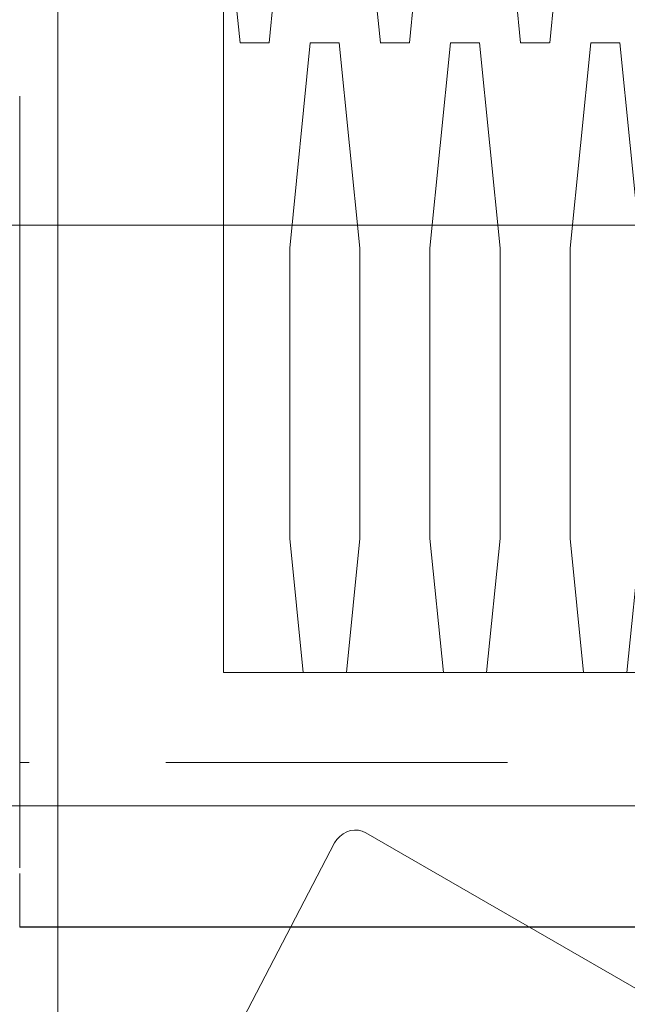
# Paper-space layout 'SA-902 Ruumi 103 siseviimistlused' of a CAD drawing. Header units: millimetres. Extents: x 15 to 415, y 5 to 292.
# Tile 70 of 108: x 139.06 to 145.33, y 159.23 to 169.4. Entities that reach past the tile are written whole.
import ezdxf
from ezdxf.xclip import XClip

# ---------------------------------------------------------------- set-up
doc = ezdxf.new("R2010")
doc.units = ezdxf.units.MM
doc.header["$MEASUREMENT"] = 0
doc.header["$XCLIPFRAME"] = 2
doc.linetypes.add('Dot & Dashed', pattern=[6.702778, 3.527778, -1.763889, 0, -1.411111])
for name, color, linetype in [('AR - Mööbel', 7, 'Continuous'), ('AR - Teljed', 7, 'Continuous'), ('SA - põrandaviimistlus', 7, 'Continuous')]:
    doc.layers.add(name, color=color, linetype=linetype)
pattern_1 = [(0, (61.449, 53.2755), (0, 6), []), (90, (61.449, 53.2755), (-6, 0), [])]

# ---------------------------------------------------------------- blocks, each defined once
blk = doc.blocks.new('Drawing_1_1', base_point=(61.449, 53.275))
at = {"layer": 'SA - põrandaviimistlus', "linetype": 'Continuous', "lineweight": 13}
h = blk.add_hatch(dxfattribs=at)
h.set_pattern_fill('Grid_600x600_0001', color=254, style=0, pattern_type=2)
h.set_pattern_definition(pattern_1)
h.paths.add_polyline_path([(105.721, 218.244), (105.386, 198.526), (106.736, 198.516), (106.695, 195.537), (108.166, 195.537), (108.166, 192.767), (134.015, 192.767), (134.015, 195.537), (134.304, 195.537), (134.3, 197.881), (142.202, 197.893), (142.23, 199.986), (149.429, 199.89), (149.404, 196.959), (152.262, 196.963), (152.267, 193.163), (188.583, 193.218), (188.577, 197.018), (193.466, 197.026), (193.466, 198.218), (199.166, 198.218), (199.166, 197.034), (214.276, 197.057), (214.287, 189.857), (213.642, 189.856), (213.261, 163.413), (213.958, 163.415), (213.978, 157.565), (211.724, 157.584), (211.333, 131.191), (212.783, 131.169), (212.78, 130.925), (213.902, 130.927), (213.914, 125.227), (190.819, 125.196), (190.815, 127.844), (145.517, 127.784), (145.519, 125.137), (140.626, 125.13), (140.59, 115.843), (138.333, 115.852), (138.179, 76.16), (140.436, 76.151), (140.419, 64.848), (197.715, 64.938), (197.754, 97.452), (212.734, 97.416), (212.689, 96.617), (213.675, 96.614), (213.665, 92.64), (238.665, 92.58), (238.675, 96.554), (243.295, 96.543), (244.201, 96.541), (244.201, 125.294), (238.914, 125.283), (238.901, 130.983), (240.061, 130.985), (240.061, 131.185), (242.964, 131.15), (242.962, 130.992), (244.201, 130.994), (244.201, 189.903), (243.683, 189.902), (243.288, 157.625), (239.687, 157.654), (239.666, 163.504), (240.46, 163.507), (240.783, 189.897), (240.067, 189.896), (240.056, 197.096), (244.201, 197.103), (244.201, 199.036), (201.166, 199.036), (201.166, 212.446), (209.761, 212.446, -0.068715), (209.037, 214.423), (199.166, 214.446), (199.166, 211.518), (193.466, 211.518), (193.425, 233.349), (149.874, 233.347), (149.792, 227.137), (142.592, 227.233), (142.704, 235.586), (114.929, 235.586), (114.929, 218.186), (107.051, 218.186)])
h.paths.add_polyline_path([(145.626, 67.938), (145.626, 122.227), (205.909, 122.227), (205.909, 100.452), (190.757, 100.452), (190.757, 67.938)], flags=0)
h.paths.add_polyline_path([(215.914, 134.278), (215.914, 189.096), (236.914, 189.096), (236.914, 134.278)], flags=0)
h.paths.add_polyline_path([(215.914, 100.452), (215.914, 122.227), (236.914, 122.227), (236.914, 100.452)], flags=0)
h = blk.add_hatch(dxfattribs=at)
h.set_pattern_fill('Grid_600x600_0001', color=254, style=0, pattern_type=2)
h.set_pattern_definition(pattern_1)
h.paths.add_polyline_path([(140.696, 130.83), (145.512, 130.837), (145.516, 128.184), (190.814, 128.244), (190.812, 130.896), (209.879, 130.921), (209.884, 131.212), (211.333, 131.191), (211.724, 157.584), (210.275, 157.605), (210.463, 170.308), (208.163, 170.341), (208.419, 189.848), (188.588, 189.818), (188.584, 192.788), (152.263, 192.733), (152.267, 189.763), (141.069, 189.746), (141.01, 180.412), (138.777, 180.426), (138.52, 140.006), (140.754, 139.992)])
h.paths.add_polyline_path([(145.626, 134.278), (145.626, 185.956), (205.909, 185.956), (205.909, 134.278)], flags=0)
at = {"layer": 'SA - põrandaviimistlus', "linetype": 'Continuous', "lineweight": 9}
h = blk.add_hatch(dxfattribs=at)
h.set_pattern_fill('Circles_4_0001', color=253, style=0, pattern_type=2)
h.set_pattern_definition([(0, (61.661, 53.2755), (0, 7.24264), [0.3, -0.424264]), (90, (61.4492, 55.3968), (-0.724264, 0), [3, -4.24264]), (84.2894, (61.4492, 58.3968), (-0.724264, 7.242641), [2.1319, -5.146863]), (84.2894, (61.9614, 53.2755), (-0.724264, 7.242641), [2.1319, -5.146863]), (275.7106, (61.4492, 55.3968), (0.724264, 7.242641), [2.1319, -5.146863]), (275.7106, (61.9614, 60.5181), (0.724264, 7.242641), [2.1319, -5.146863])])
h.paths.add_polyline_path([(141.163, 162.654), (208.163, 162.654), (208.163, 189.654), (141.163, 189.654)])
at = {"layer": 'AR - Mööbel', "color": 252, "linetype": 'Continuous', "lineweight": 13}
for p, q in [((139.058, 160.636), (139.058, 168.61)), ((139.058, 160.296), (139.058, 160.58)), ((139.058, 160.237), (139.058, 160.296)), ((139.058, 160.181), (139.058, 160.237)), ((139.058, 160.13), (139.058, 160.181)), ((139.058, 160.087), (139.058, 160.13)), ((139.058, 160.054), (139.058, 160.087)), ((139.058, 160.032), (139.058, 160.054)), ((139.058, 160.023), (139.058, 160.032)), ((155.01, 160.027), (139.058, 160.027)), ((155.01, 160.023), (139.058, 160.023))]:
    blk.add_line(p, q, dxfattribs=at)
at = {"layer": 'AR - Mööbel', "color": 251, "linetype": 'Continuous', "lineweight": 13}
for p, q in [((142.399, 160.989), (142.364, 160.962)), ((142.436, 161.009), (142.399, 160.989)), ((142.476, 161.022), (142.436, 161.009)), ((142.517, 161.027), (142.476, 161.022)), ((142.557, 161.026), (142.517, 161.027)), ((142.596, 161.016), (142.557, 161.026)), ((142.632, 161), (142.596, 161.016)), ((145.62, 159.275), (142.632, 161)), ((142.309, 160.894), (140.826, 158.044)), ((142.334, 160.93), (142.309, 160.894)), ((142.364, 160.962), (142.334, 160.93))]:
    blk.add_line(p, q, dxfattribs=at)
at = {"layer": 'AR - Teljed', "color": 251, "linetype": 'Dot & Dashed', "lineweight": 13}
blk.add_line((52.131, 161.724), (244.201, 161.724), dxfattribs=at)
at = {"layer": 'SA - põrandaviimistlus', "color": 252, "linetype": 'Continuous', "lineweight": 13, "flags": 128}
blk.add_lwpolyline([(141.163, 162.654), (208.163, 162.654), (208.163, 189.654), (141.163, 189.654)], close=True, dxfattribs=at)

psp = doc.layouts.new('SA-902 Ruumi 103 siseviimistlused')

# ---------------------------------------------------------------- block references
at = {"color": 7, "linetype": 'Continuous', "lineweight": 13}
ref = psp.add_blockref('Drawing_1_1', (61.449, 53.275), dxfattribs=at)
XClip(ref).set_block_clipping_path([(24.1555726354, 26.0866641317), (244.2005401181, 283.9995795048)])

doc.saveas('drawing.dxf')
